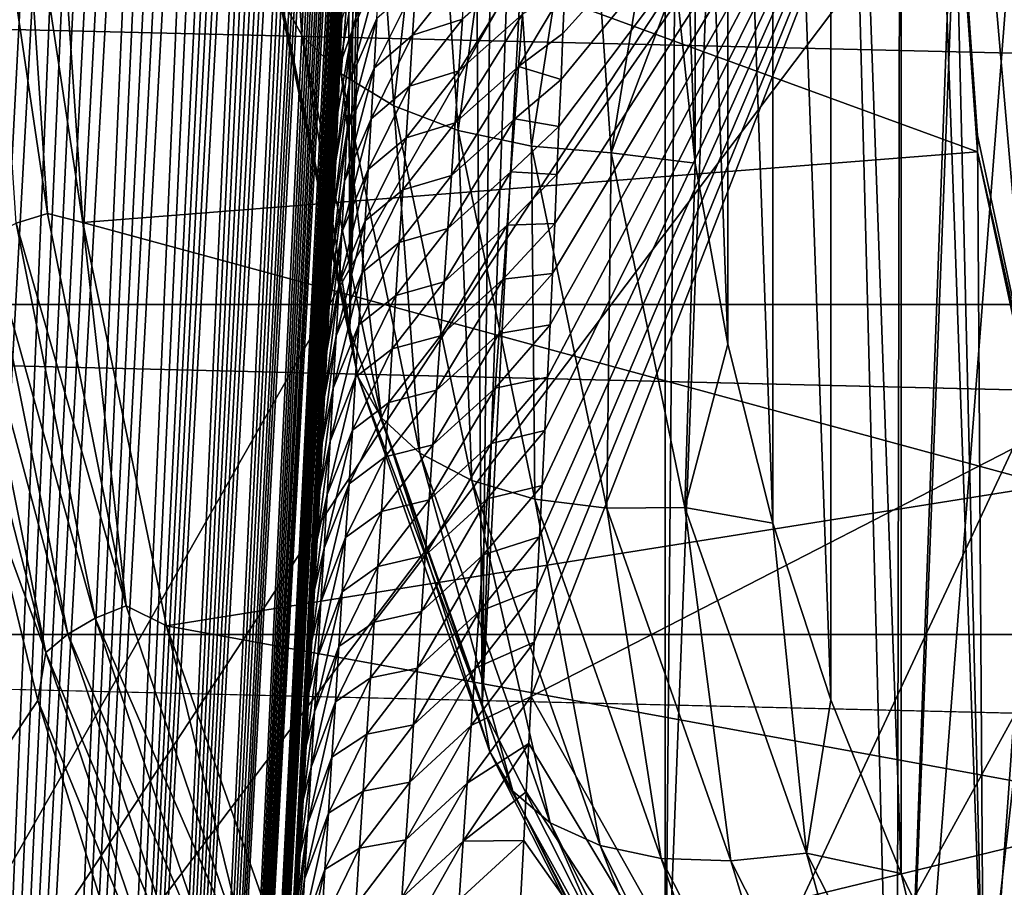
# Model space of a CAD drawing. Header units: metres. Extents: x -109 to 109, y -315 to 32.
# Tile 71 of 256: x -92.29 to -88.82, y -21.62 to -18.56. Entities that reach past the tile are written whole.
import ezdxf

# ---------------------------------------------------------------- set-up
doc = ezdxf.new("R2010")
doc.units = ezdxf.units.M
doc.layers.add('solid_K244242000C74_AAA', color=7, linetype='CONTINUOUS')

msp = doc.modelspace()

# ---------------------------------------------------------------- linework, layer by layer
at = {"layer": 'solid_K244242000C74_AAA'}
for points in [[(-91.123917, -19.654682, 22.250494), (-91.405685, -18.296244, 23.201683), (-91.168518, -4.27393, 0.636306)], [(-91.123917, -19.654682, 22.250494), (-91.168518, -4.27393, 0.636306), (-90.985733, -5.306848, 0.789926)], [(-91.123917, -19.654682, 22.250494), (-90.985733, -5.306848, 0.789926), (-90.858398, -5.915247, 0.881139)], [(-91.123917, -19.654682, 22.250494), (-90.858398, -5.915247, 0.881139), (-90.765503, -6.319207, 0.941583)], [(-90.658249, -20.978737, 21.323381), (-91.123917, -19.654682, 22.250494), (-90.765503, -6.319207, 0.941583)], [(-90.658249, -20.978737, 21.323381), (-90.765503, -6.319207, 0.941583), (-90.509773, -7.304878, 1.088105)], [(-90.658249, -20.978737, 21.323381), (-90.509773, -7.304878, 1.088105), (-90.22023, -8.262896, 1.230789)], [(-90.658249, -20.978737, 21.323381), (-90.22023, -8.262896, 1.230789), (-90.015274, -8.867943, 1.320608)], [(-90.014534, -22.251757, 20.432003), (-90.658249, -20.978737, 21.323381), (-90.015274, -8.867943, 1.320608)], [(-90.014534, -22.251757, 20.432003), (-90.015274, -8.867943, 1.320608), (-89.899704, -9.187857, 1.368157)], [(-90.014534, -22.251757, 20.432003), (-89.899704, -9.187857, 1.368157), (-89.550194, -10.079181, 1.501019)], [(-102.193695, -16.512268, -78.325066), (-100.507759, -18.879845, -78.325066), (-90.326736, -9.37479, -73.288864)], [(-100.507759, -18.879845, -78.325066), (-89.79892, -10.109604, -73.288864), (-90.326736, -9.37479, -73.288864)], [(-89.200867, -23.457733, 19.58757), (-90.014534, -22.251757, 20.432003), (-89.550194, -10.079181, 1.501019)], [(-89.200867, -23.457733, 19.58757), (-89.550194, -10.079181, 1.501019), (-89.174408, -10.933633, 1.628169)], [(-100.507759, -18.879845, -78.325066), (-89.232094, -10.814764, -73.288864), (-89.79892, -10.109604, -73.288864)], [(-100.507759, -18.879845, -78.325066), (-98.604401, -21.076445, -78.325066), (-89.232094, -10.814764, -73.288864)], [(-98.604401, -21.076445, -78.325066), (-88.627922, -11.488202, -73.288864), (-89.232094, -10.814764, -73.288864)], [(-89.200867, -23.457733, 19.58757), (-89.174408, -10.933633, 1.628169), (-88.774536, -11.750694, 1.750049)], [(-98.604401, -21.076445, -78.325066), (-87.988182, -12.127944, -73.288864), (-88.627922, -11.488202, -73.288864)], [(-89.200867, -23.457733, 19.58757), (-88.774536, -11.750694, 1.750049), (-88.748955, -11.800182, 1.757434)], [(-89.200867, -23.457733, 19.58757), (-88.748955, -11.800182, 1.757434), (-88.353203, -12.528461, 1.865899)], [(-98.604401, -21.076445, -78.325066), (-96.500862, -23.082167, -78.325066), (-87.988182, -12.127944, -73.288864)], [(-96.500862, -23.082167, -78.325066), (-87.314743, -12.732114, -73.288864), (-87.988182, -12.127944, -73.288864)], [(-88.22747, -24.581499, 18.800699), (-89.200867, -23.457733, 19.58757), (-88.353203, -12.528461, 1.865899)], [(-96.500862, -23.082167, -78.325066), (-94.216202, -24.878853, -78.325066), (-87.314743, -12.732114, -73.288864)], [(-94.216202, -24.878853, -78.325066), (-86.609581, -13.298938, -73.288864), (-87.314743, -12.732114, -73.288864)], [(-94.216202, -24.878853, -78.325066), (-85.874763, -13.826756, -73.288864), (-86.609581, -13.298938, -73.288864)], [(-94.216202, -24.878853, -78.325066), (-91.771088, -26.450235, -78.325066), (-85.874763, -13.826756, -73.288864)], [(-91.771088, -26.450235, -78.325066), (-85.11245, -14.314016, -73.288864), (-85.874763, -13.826756, -73.288864)], [(-92.734749, -31.987024, 68.056053), (-91.775185, -13.923113, 41.181446), (-91.827324, -13.924171, 40.906372)], [(-92.734749, -31.987024, 68.056053), (-91.724617, -13.929534, 41.470112), (-91.775185, -13.923113, 41.181446)], [(-92.734749, -31.987024, 68.056053), (-91.827324, -13.924171, 40.906372), (-91.880943, -13.932295, 40.644512)], [(-92.734749, -31.987024, 68.056053), (-92.481003, -31.324652, 68.355843), (-91.724617, -13.929534, 41.470112)], [(-92.734749, -31.987024, 68.056053), (-91.880943, -13.932295, 40.644512), (-91.935974, -13.947186, 40.395546)], [(-92.734749, -31.987024, 68.056053), (-91.935974, -13.947186, 40.395546), (-91.992386, -13.968916, 40.159569)], [(-92.481003, -31.324652, 68.355843), (-91.675644, -13.94329, 41.772221), (-91.724617, -13.929534, 41.470112)], [(-92.481003, -31.324652, 68.355843), (-91.628342, -13.96501, 42.088528), (-91.675644, -13.94329, 41.772221)], [(-93.016327, -32.620781, 67.739182), (-91.992386, -13.968916, 40.159569), (-92.049995, -13.996799, 39.936111)], [(-93.016327, -32.620781, 67.739182), (-92.734749, -31.987024, 68.056053), (-91.992386, -13.968916, 40.159569)], [(-92.481003, -31.324652, 68.355843), (-91.582748, -13.994642, 42.418934), (-91.628342, -13.96501, 42.088528)], [(-92.481003, -31.324652, 68.355843), (-91.53891, -14.032505, 42.763851), (-91.582748, -13.994642, 42.418934)], [(-93.016327, -32.620781, 67.739182), (-92.049995, -13.996799, 39.936111), (-92.108826, -14.031004, 39.725166)], [(-89.184319, -13.995253, 28.044432), (-89.431801, -14.606357, 27.616531), (-89.184326, -21.566479, 22.743002)], [(-89.184319, -13.995253, 28.044432), (-89.184326, -21.566479, 22.743002), (-88.893982, -22.164593, 22.324198)], [(-89, -17.78087, 25.393713), (-89.184319, -13.995253, 28.044432), (-88.893982, -22.164593, 22.324198)], [(-93.016327, -32.620781, 67.739182), (-92.108826, -14.031004, 39.725166), (-92.168648, -14.071029, 39.52668)], [(-92.481003, -31.324652, 68.355843), (-92.255585, -30.633236, 68.637871), (-91.53891, -14.032505, 42.763851)], [(-92.255585, -30.633236, 68.637871), (-91.496902, -14.079169, 43.123989), (-91.53891, -14.032505, 42.763851)], [(-93.016327, -32.620781, 67.739182), (-92.168648, -14.071029, 39.52668), (-92.229248, -14.116401, 39.340569)], [(-92.255585, -30.633236, 68.637871), (-91.456734, -14.134421, 43.499065), (-91.496902, -14.079169, 43.123989)], [(-93.016327, -32.620781, 67.739182), (-92.229248, -14.116401, 39.340569), (-92.290634, -14.167296, 39.166855)], [(-92.255585, -30.633236, 68.637871), (-91.431023, -14.176423, 43.757919), (-91.456734, -14.134421, 43.499065)], [(-92.255585, -30.633236, 68.637871), (-91.406189, -14.222763, 44.024078), (-91.431023, -14.176423, 43.757919)], [(-92.255585, -30.633236, 68.637871), (-91.382217, -14.273176, 44.297199), (-91.406189, -14.222763, 44.024078)], [(-92.255585, -30.633236, 68.637871), (-91.359131, -14.327918, 44.577595), (-91.382217, -14.273176, 44.297199)], [(-92.255585, -30.633236, 68.637871), (-92.059273, -29.912788, 68.90123), (-91.359131, -14.327918, 44.577595)], [(-92.059273, -29.912788, 68.90123), (-91.336975, -14.38732, 44.865688), (-91.359131, -14.327918, 44.577595)], [(-91.771088, -26.450235, -78.325066), (-84.324875, -14.759292, -73.288864), (-85.11245, -14.314016, -73.288864)], [(-92.059273, -29.912788, 68.90123), (-91.31575, -14.45146, 45.161579), (-91.336975, -14.38732, 44.865688)], [(-92.059273, -29.912788, 68.90123), (-91.295448, -14.520084, 45.464935), (-91.31575, -14.45146, 45.161579)], [(-92.059273, -29.912788, 68.90123), (-91.2761, -14.593557, 45.776207), (-91.295448, -14.520084, 45.464935)], [(-92.059273, -29.912788, 68.90123), (-91.257744, -14.672276, 46.095867), (-91.2761, -14.593557, 45.776207)], [(-89.431801, -14.606357, 27.616531), (-89.635445, -15.228396, 27.180975), (-89.431808, -20.955374, 23.1709)], [(-89.431801, -14.606357, 27.616531), (-89.431808, -20.955374, 23.1709), (-89.184326, -21.566479, 22.743002)], [(-92.059273, -29.912788, 68.90123), (-91.240379, -14.756166, 46.423832), (-91.257744, -14.672276, 46.095867)], [(-92.059273, -29.912788, 68.90123), (-91.224007, -14.845071, 46.759903), (-91.240379, -14.756166, 46.423832)], [(-91.771088, -26.450235, -78.325066), (-89.187675, -27.782076, -78.325066), (-84.324875, -14.759292, -73.288864)], [(-89.187675, -27.782076, -78.325066), (-83.514343, -15.161276, -73.288864), (-84.324875, -14.759292, -73.288864)], [(-92.059273, -29.912788, 68.90123), (-91.892899, -29.163418, 69.145096), (-91.224007, -14.845071, 46.759903)], [(-91.892899, -29.163418, 69.145096), (-91.208656, -14.939462, 47.104622), (-91.224007, -14.845071, 46.759903)], [(-91.892899, -29.163418, 69.145096), (-91.194374, -15.039802, 47.458508), (-91.208656, -14.939462, 47.104622)], [(-91.892899, -29.163418, 69.145096), (-91.181137, -15.145789, 47.821236), (-91.194374, -15.039802, 47.458508)], [(-94.699112, -18.893377, 33.097839), (-92.221962, -15.078937, 27.791189), (-92.398438, -15.805674, 27.282324)], [(-94.699112, -18.893377, 33.097839), (-94.283287, -17.489307, 34.080978), (-92.221962, -15.078937, 27.791189)], [(-91.892899, -29.163418, 69.145096), (-91.168953, -15.257475, 48.192837), (-91.181137, -15.145789, 47.821236)], [(-89.187675, -27.782076, -78.325066), (-82.683243, -15.518789, -73.288864), (-83.514343, -15.161276, -73.288864)], [(-89.635445, -15.228396, 27.180975), (-89.794479, -15.858656, 26.739662), (-89.635445, -20.333334, 23.606459)], [(-89.635445, -15.228396, 27.180975), (-89.635445, -20.333334, 23.606459), (-89.431808, -20.955374, 23.1709)], [(-91.892899, -29.163418, 69.145096), (-91.160538, -15.345319, 48.477726), (-91.168953, -15.257475, 48.192837)], [(-91.892899, -29.163418, 69.145096), (-91.152771, -15.436923, 48.7682), (-91.160538, -15.345319, 48.477726)], [(-91.892899, -29.163418, 69.145096), (-91.145638, -15.532283, 49.064262), (-91.152771, -15.436923, 48.7682)], [(-89.187675, -27.782076, -78.325066), (-86.489372, -28.862318, -78.325066), (-82.683243, -15.518789, -73.288864)], [(-91.892899, -29.163418, 69.145096), (-91.757271, -28.384418, 69.368095), (-91.145638, -15.532283, 49.064262)], [(-91.757271, -28.384418, 69.368095), (-91.139114, -15.631063, 49.365555), (-91.145638, -15.532283, 49.064262)], [(-91.757271, -28.384418, 69.368095), (-91.133224, -15.733521, 49.672329), (-91.139114, -15.631063, 49.365555)], [(-91.757271, -28.384418, 69.368095), (-91.127998, -15.83994, 49.984875), (-91.133224, -15.733521, 49.672329)], [(-91.757271, -28.384418, 69.368095), (-91.123444, -15.950604, 50.303474), (-91.127998, -15.83994, 49.984875)], [(-89.794479, -15.858656, 26.739662), (-89.908562, -16.496035, 26.293364), (-89.794479, -19.703075, 24.047771)], [(-89.794479, -15.858656, 26.739662), (-89.794479, -19.703075, 24.047771), (-89.635445, -20.333334, 23.606459)], [(-91.757271, -28.384418, 69.368095), (-91.119576, -16.065567, 50.628185), (-91.123444, -15.950604, 50.303474)], [(-91.757271, -28.384418, 69.368095), (-91.116341, -16.184387, 50.958572), (-91.119576, -16.065567, 50.628185)], [(-91.757271, -28.384418, 69.368095), (-91.113777, -16.307348, 51.294899), (-91.116341, -16.184387, 50.958572)], [(-91.757271, -28.384418, 69.368095), (-91.1119, -16.43479, 51.637482), (-91.113777, -16.307348, 51.294899)], [(-88.71682, -20.033556, 65.50248), (-87.539841, -16.380281, 59.621952), (-88.975906, -17.05945, 59.146393)], [(-91.757271, -28.384418, 69.368095), (-91.110741, -16.567055, 51.986637), (-91.1119, -16.43479, 51.637482)], [(-89.908562, -16.496035, 26.293364), (-89.977081, -17.137199, 25.844416), (-89.908562, -19.065697, 24.494068)], [(-89.908562, -16.496035, 26.293364), (-89.908562, -19.065697, 24.494068), (-89.794479, -19.703075, 24.047771)], [(-91.757271, -28.384418, 69.368095), (-91.653458, -27.576309, 69.569267), (-91.110741, -16.567055, 51.986637)], [(-91.653458, -27.576309, 69.569267), (-91.110298, -16.704269, 52.342491), (-91.110741, -16.567055, 51.986637)], [(-91.653458, -27.576309, 69.569267), (-91.110527, -16.845873, 52.704533), (-91.110298, -16.704269, 52.342491)], [(-91.653458, -27.576309, 69.569267), (-91.111435, -16.992165, 53.073009), (-91.110527, -16.845873, 52.704533)], [(-91.653458, -27.576309, 69.569267), (-91.113068, -17.143559, 53.448288), (-91.111435, -16.992165, 53.073009)], [(-90.485489, -20.943489, 64.835327), (-88.71682, -20.033556, 65.50248), (-88.975906, -17.05945, 59.146393)], [(-90.475624, -20.752598, 64.487274), (-90.485489, -20.943489, 64.835327), (-88.975906, -17.05945, 59.146393)], [(-90.465973, -20.565329, 64.142517), (-90.475624, -20.752598, 64.487274), (-88.975906, -17.05945, 59.146393)], [(-90.456482, -20.381489, 63.800873), (-90.465973, -20.565329, 64.142517), (-88.975906, -17.05945, 59.146393)], [(-90.447144, -20.200985, 63.462292), (-90.456482, -20.381489, 63.800873), (-88.975906, -17.05945, 59.146393)], [(-90.437363, -20.007801, 63.096012), (-90.447144, -20.200985, 63.462292), (-88.975906, -17.05945, 59.146393)], [(-90.428093, -19.819149, 62.734241), (-90.437363, -20.007801, 63.096012), (-88.975906, -17.05945, 59.146393)], [(-90.419281, -19.634838, 62.376808), (-90.428093, -19.819149, 62.734241), (-88.975906, -17.05945, 59.146393)], [(-90.410904, -19.454678, 62.023529), (-90.419281, -19.634838, 62.376808), (-88.975906, -17.05945, 59.146393)], [(-90.402908, -19.278482, 61.674229), (-90.410904, -19.454678, 62.023529), (-88.975906, -17.05945, 59.146393)], [(-90.395271, -19.106066, 61.328716), (-90.402908, -19.278482, 61.674229), (-88.975906, -17.05945, 59.146393)], [(-90.387939, -18.937248, 60.986813), (-90.395271, -19.106066, 61.328716), (-88.975906, -17.05945, 59.146393)], [(-90.380867, -18.771849, 60.648327), (-90.387939, -18.937248, 60.986813), (-88.975906, -17.05945, 59.146393)], [(-90.374077, -18.609846, 60.313293), (-90.380867, -18.771849, 60.648327), (-88.975906, -17.05945, 59.146393)], [(-90.367767, -18.451633, 59.982349), (-90.374077, -18.609846, 60.313293), (-88.975906, -17.05945, 59.146393)], [(-91.653458, -27.576309, 69.569267), (-91.114906, -17.268625, 53.753639), (-91.113068, -17.143559, 53.448288)], [(-89.977081, -17.137199, 25.844416), (-89.977089, -18.424532, 24.943016), (-89.908562, -19.065697, 24.494068)], [(-91.292107, -18.615164, 23.679459), (-91.385704, -17.249908, 24.635422), (-91.377045, -18.461449, 23.443247)], [(-91.24688, -17.398779, 24.848032), (-91.385704, -17.249908, 24.635422), (-91.292107, -18.615164, 23.679459)], [(-91.653458, -27.576309, 69.569267), (-91.117233, -17.397423, 54.063744), (-91.114906, -17.268625, 53.753639)], [(-91.653458, -27.576309, 69.569267), (-91.12001, -17.529573, 54.378288), (-91.117233, -17.397423, 54.063744)], [(-91.154152, -18.751303, 23.900984), (-91.24688, -17.398779, 24.848032), (-91.292107, -18.615164, 23.679459)], [(-91.060036, -17.529232, 25.034338), (-91.24688, -17.398779, 24.848032), (-91.154152, -18.751303, 23.900984)], [(-91.653458, -27.576309, 69.569267), (-91.123222, -17.664953, 54.697159), (-91.12001, -17.529573, 54.378288)], [(-90.968483, -18.86462, 24.099291), (-91.060036, -17.529232, 25.034338), (-91.154152, -18.751303, 23.900984)], [(-90.832375, -17.636248, 25.187172), (-91.060036, -17.529232, 25.034338), (-90.968483, -18.86462, 24.099291)], [(-91.653458, -27.576309, 69.569267), (-91.126892, -17.803816, 55.020565), (-91.123222, -17.664953, 54.697159)], [(-90.742256, -18.950754, 24.266743), (-90.832375, -17.636248, 25.187172), (-90.968483, -18.86462, 24.099291)], [(-90.572662, -17.7157, 25.300644), (-90.832375, -17.636248, 25.187172), (-90.742256, -18.950754, 24.266743)], [(-90.484177, -19.006388, 24.396894), (-90.572662, -17.7157, 25.300644), (-90.742256, -18.950754, 24.266743)], [(-90.290901, -17.764536, 25.370386), (-90.572662, -17.7157, 25.300644), (-90.484177, -19.006388, 24.396894)], [(-90.204185, -19.029381, 24.484732), (-90.290901, -17.764536, 25.370386), (-90.484177, -19.006388, 24.396894)], [(-90.204185, -19.029381, 24.484732), (-90, -17.780865, 25.393717), (-90.290901, -17.764536, 25.370386)], [(-91.653458, -27.576309, 69.569267), (-91.131035, -17.946421, 55.348701), (-91.126892, -17.803816, 55.020565)], [(-90.204185, -19.029381, 24.484732), (-89.977089, -18.424532, 24.943016), (-90, -17.780865, 25.393717)], [(-88.915497, -18.969364, 24.56152), (-89, -17.78087, 25.393713), (-88.893982, -22.164593, 22.324198)], [(-89, -17.838226, 25.475628), (-89, -17.78087, 25.393713), (-88.915497, -18.969364, 24.56152)], [(-92.279984, -17.84631, 25.487173), (-92.162109, -17.838226, 25.475628), (-92.063522, -19.275385, 24.46932)], [(-92.162109, -17.838226, 25.475628), (-89, -17.838226, 25.475628), (-88.915489, -19.026796, 24.643383)], [(-92.063522, -19.275385, 24.46932), (-92.162109, -17.838226, 25.475628), (-88.915489, -19.026796, 24.643383)], [(-88.915489, -19.026796, 24.643383), (-89, -17.838226, 25.475628), (-88.915497, -18.969364, 24.56152)], [(-92.187485, -19.243879, 24.508585), (-92.391319, -17.870134, 25.521198), (-92.279984, -17.84631, 25.487173)], [(-92.298164, -19.277565, 24.535706), (-92.391319, -17.870134, 25.521198), (-92.187485, -19.243879, 24.508585)], [(-92.187485, -19.243879, 24.508585), (-92.279984, -17.84631, 25.487173), (-92.063522, -19.275385, 24.46932)], [(-91.653458, -27.576309, 69.569267), (-91.582436, -26.737772, 69.746635), (-91.131035, -17.946421, 55.348701)], [(-91.582436, -26.737772, 69.746635), (-91.135658, -18.093023, 55.681778), (-91.131035, -17.946421, 55.348701)], [(-91.582436, -26.737772, 69.746635), (-91.140778, -18.243883, 56.019997), (-91.135658, -18.093023, 55.681778)], [(-91.115379, -18.60004, 57.547462), (-91.018661, -18.382315, 57.796143), (-91.009224, -18.209866, 57.426632)], [(-91.107048, -18.426859, 57.17577), (-91.115379, -18.60004, 57.547462), (-91.009224, -18.209866, 57.426632)], [(-91.582436, -26.737772, 69.746635), (-91.146378, -18.398901, 56.363289), (-91.140778, -18.243883, 56.019997)], [(-91.377045, -18.461449, 23.443247), (-91.405685, -18.296244, 23.201683), (-91.123917, -19.654682, 22.250494)], [(-102.28093, -18.358145, -83.82), (-50.71907, -18.358145, -83.82), (-51.622013, -19.564362, -83.82)], [(-102.28093, -18.358145, -83.82), (-51.622013, -19.564362, -83.82), (-101.377991, -19.564362, -83.82)], [(-91.124062, -18.77492, 57.918381), (-91.028404, -18.556431, 58.164871), (-91.018661, -18.382315, 57.796143)], [(-91.115379, -18.60004, 57.547462), (-91.124062, -18.77492, 57.918381), (-91.018661, -18.382315, 57.796143)], [(-90.90287, -18.615353, 58.945023), (-90.72789, -18.558828, 59.420261), (-90.715591, -18.378618, 59.047962)], [(-90.891632, -18.436943, 58.573715), (-90.90287, -18.615353, 58.945023), (-90.715591, -18.378618, 59.047962)], [(-90.740379, -18.740679, 59.791718), (-90.516495, -18.542168, 59.901169), (-90.503311, -18.360491, 59.528576)], [(-90.72789, -18.558828, 59.420261), (-90.740379, -18.740679, 59.791718), (-90.503311, -18.360491, 59.528576)], [(-91.582436, -26.737772, 69.746635), (-91.15242, -18.557556, 56.711258), (-91.146378, -18.398901, 56.363289)], [(-91.107048, -18.426859, 57.17577), (-91.15242, -18.557556, 56.711258), (-91.158913, -18.720135, 57.064106)], [(-91.107048, -18.426859, 57.17577), (-91.158913, -18.720135, 57.064106), (-91.115379, -18.60004, 57.547462)], [(-90.204185, -19.029381, 24.484732), (-89.908562, -19.065697, 24.494068), (-89.977089, -18.424532, 24.943016)], [(-91.095818, -19.817278, 22.493885), (-91.377045, -18.461449, 23.443247), (-91.123917, -19.654682, 22.250494)], [(-91.292107, -18.615164, 23.679459), (-91.377045, -18.461449, 23.443247), (-91.095818, -19.817278, 22.493885)], [(-90.891632, -18.436943, 58.573715), (-91.028404, -18.556431, 58.164871), (-91.038429, -18.732189, 58.532814)], [(-90.891632, -18.436943, 58.573715), (-91.038429, -18.732189, 58.532814), (-90.90287, -18.615353, 58.945023)], [(-90.529839, -18.725479, 60.2729), (-90.374077, -18.609846, 60.313293), (-90.367767, -18.451633, 59.982349)], [(-90.516495, -18.542168, 59.901169), (-90.529839, -18.725479, 60.2729), (-90.367767, -18.451633, 59.982349)], [(-91.582436, -26.737772, 69.746635), (-91.158913, -18.720135, 57.064106), (-91.15242, -18.557556, 56.711258)], [(-91.133057, -18.951471, 58.288536), (-91.038429, -18.732189, 58.532814), (-91.028404, -18.556431, 58.164871)], [(-91.124062, -18.77492, 57.918381), (-91.133057, -18.951471, 58.288536), (-91.028404, -18.556431, 58.164871)], [(-90.91433, -18.795404, 59.315514), (-90.740379, -18.740679, 59.791718), (-90.72789, -18.558828, 59.420261)], [(-90.90287, -18.615353, 58.945023), (-90.91433, -18.795404, 59.315514), (-90.72789, -18.558828, 59.420261)], [(-90.753036, -18.924147, 60.162338), (-90.529839, -18.725479, 60.2729), (-90.516495, -18.542168, 59.901169)], [(-90.740379, -18.740679, 59.791718), (-90.753036, -18.924147, 60.162338), (-90.516495, -18.542168, 59.901169)], [(-91.115379, -18.60004, 57.547462), (-91.165878, -18.886953, 57.422062), (-91.173325, -19.058327, 57.785355)], [(-91.115379, -18.60004, 57.547462), (-91.173325, -19.058327, 57.785355), (-91.124062, -18.77492, 57.918381)], [(-91.115379, -18.60004, 57.547462), (-91.158913, -18.720135, 57.064106), (-91.165878, -18.886953, 57.422062)], [(-91.012489, -19.963253, 22.735518), (-91.292107, -18.615164, 23.679459), (-91.095818, -19.817278, 22.493885)], [(-91.154152, -18.751303, 23.900984), (-91.292107, -18.615164, 23.679459), (-91.012489, -19.963253, 22.735518)], [(-90.90287, -18.615353, 58.945023), (-91.038429, -18.732189, 58.532814), (-91.048714, -18.909571, 58.899982)], [(-90.90287, -18.615353, 58.945023), (-91.048714, -18.909571, 58.899982), (-90.91433, -18.795404, 59.315514)], [(-90.529839, -18.725479, 60.2729), (-90.380867, -18.771849, 60.648327), (-90.374077, -18.609846, 60.313293)], [(-91.582436, -26.737772, 69.746635), (-91.165878, -18.886953, 57.422062), (-91.158913, -18.720135, 57.064106)], [(-91.142349, -19.129671, 58.657921), (-91.048714, -18.909571, 58.899982), (-91.038429, -18.732189, 58.532814)], [(-91.133057, -18.951471, 58.288536), (-91.142349, -19.129671, 58.657921), (-91.038429, -18.732189, 58.532814)], [(-90.765854, -19.109209, 60.532127), (-90.543312, -18.910402, 60.643776), (-90.529839, -18.725479, 60.2729)], [(-90.753036, -18.924147, 60.162338), (-90.765854, -19.109209, 60.532127), (-90.529839, -18.725479, 60.2729)], [(-90.529839, -18.725479, 60.2729), (-90.543312, -18.910402, 60.643776), (-90.380867, -18.771849, 60.648327)], [(-91.124062, -18.77492, 57.918381), (-91.173325, -19.058327, 57.785355), (-91.181259, -19.234573, 58.154213)], [(-91.124062, -18.77492, 57.918381), (-91.181259, -19.234573, 58.154213), (-91.133057, -18.951471, 58.288536)], [(-90.877144, -20.086817, 22.965847), (-91.154152, -18.751303, 23.900984), (-91.012489, -19.963253, 22.735518)], [(-90.968483, -18.86462, 24.099291), (-91.154152, -18.751303, 23.900984), (-90.877144, -20.086817, 22.965847)], [(-90.92601, -18.977074, 59.685196), (-90.753036, -18.924147, 60.162338), (-90.740379, -18.740679, 59.791718)], [(-90.91433, -18.795404, 59.315514), (-90.92601, -18.977074, 59.685196), (-90.740379, -18.740679, 59.791718)], [(-90.543312, -18.910402, 60.643776), (-90.387939, -18.937248, 60.986813), (-90.380867, -18.771849, 60.648327)], [(-90.91433, -18.795404, 59.315514), (-91.048714, -18.909571, 58.899982), (-91.059242, -19.088552, 59.266373)], [(-90.91433, -18.795404, 59.315514), (-91.059242, -19.088552, 59.266373), (-90.92601, -18.977074, 59.685196)], [(-90.694984, -20.183214, 23.176001), (-90.968483, -18.86462, 24.099291), (-90.877144, -20.086817, 22.965847)], [(-90.742256, -18.950754, 24.266743), (-90.968483, -18.86462, 24.099291), (-90.694984, -20.183214, 23.176001)], [(-91.582436, -26.737772, 69.746635), (-91.173325, -19.058327, 57.785355), (-91.165878, -18.886953, 57.422062)], [(-91.151932, -19.3095, 59.026539), (-91.059242, -19.088552, 59.266373), (-91.048714, -18.909571, 58.899982)], [(-91.142349, -19.129671, 58.657921), (-91.151932, -19.3095, 59.026539), (-91.048714, -18.909571, 58.899982)], [(-90.778809, -19.295847, 60.901093), (-90.556908, -19.096914, 61.013802), (-90.543312, -18.910402, 60.643776)], [(-90.765854, -19.109209, 60.532127), (-90.778809, -19.295847, 60.901093), (-90.543312, -18.910402, 60.643776)], [(-90.543312, -18.910402, 60.643776), (-90.556908, -19.096914, 61.013802), (-90.387939, -18.937248, 60.986813)], [(-90.937874, -19.160343, 60.05407), (-90.765854, -19.109209, 60.532127), (-90.753036, -18.924147, 60.162338)], [(-90.92601, -18.977074, 59.685196), (-90.937874, -19.160343, 60.05407), (-90.753036, -18.924147, 60.162338)], [(-90.556908, -19.096914, 61.013802), (-90.395271, -19.106066, 61.328716), (-90.387939, -18.937248, 60.986813)], [(-91.133057, -18.951471, 58.288536), (-91.181259, -19.234573, 58.154213), (-91.189705, -19.415878, 58.528782)], [(-91.133057, -18.951471, 58.288536), (-91.189705, -19.415878, 58.528782), (-91.142349, -19.129671, 58.657921)], [(-90.92601, -18.977074, 59.685196), (-91.059242, -19.088552, 59.266373), (-91.070007, -19.269115, 59.631985)], [(-90.92601, -18.977074, 59.685196), (-91.070007, -19.269115, 59.631985), (-90.937874, -19.160343, 60.05407)], [(-90.47303, -20.248732, 23.357891), (-90.742256, -18.950754, 24.266743), (-90.694984, -20.183214, 23.176001)], [(-90.484177, -19.006388, 24.396894), (-90.742256, -18.950754, 24.266743), (-90.47303, -20.248732, 23.357891)], [(-88.663055, -20.142267, 23.740244), (-88.915497, -18.969364, 24.56152), (-88.893982, -22.164593, 22.324198)], [(-88.915489, -19.026796, 24.643383), (-88.915497, -18.969364, 24.56152), (-88.663055, -20.142267, 23.740244)], [(-90.219833, -20.280846, 23.504511), (-90.484177, -19.006388, 24.396894), (-90.47303, -20.248732, 23.357891)], [(-90.204185, -19.029381, 24.484732), (-90.484177, -19.006388, 24.396894), (-90.219833, -20.280846, 23.504511)], [(-92.063522, -19.275385, 24.46932), (-88.915489, -19.026796, 24.643383), (-88.663063, -20.199495, 23.82225)], [(-89.945137, -20.27832, 23.610214), (-90.204185, -19.029381, 24.484732), (-90.219833, -20.280846, 23.504511)], [(-89.945137, -20.27832, 23.610214), (-89.908562, -19.065697, 24.494068), (-90.204185, -19.029381, 24.484732)], [(-88.663063, -20.199495, 23.82225), (-88.915489, -19.026796, 24.643383), (-88.663055, -20.142267, 23.740244)], [(-91.582436, -26.737772, 69.746635), (-91.181259, -19.234573, 58.154213), (-91.173325, -19.058327, 57.785355)], [(-89.945137, -20.27832, 23.610214), (-89.794479, -19.703075, 24.047771), (-89.908562, -19.065697, 24.494068)], [(-91.161774, -19.490938, 59.39439), (-91.070007, -19.269115, 59.631985), (-91.059242, -19.088552, 59.266373)], [(-91.151932, -19.3095, 59.026539), (-91.161774, -19.490938, 59.39439), (-91.059242, -19.088552, 59.266373)], [(-90.949921, -19.345186, 60.422134), (-90.778809, -19.295847, 60.901093), (-90.765854, -19.109209, 60.532127)], [(-90.937874, -19.160343, 60.05407), (-90.949921, -19.345186, 60.422134), (-90.765854, -19.109209, 60.532127)], [(-90.791885, -19.484039, 61.26923), (-90.57061, -19.285002, 61.38298), (-90.556908, -19.096914, 61.013802)], [(-90.778809, -19.295847, 60.901093), (-90.791885, -19.484039, 61.26923), (-90.556908, -19.096914, 61.013802)], [(-90.556908, -19.096914, 61.013802), (-90.57061, -19.285002, 61.38298), (-90.395271, -19.106066, 61.328716)], [(-90.57061, -19.285002, 61.38298), (-90.402908, -19.278482, 61.674229), (-90.395271, -19.106066, 61.328716)], [(-91.142349, -19.129671, 58.657921), (-91.189705, -19.415878, 58.528782), (-91.197067, -19.570248, 58.844875)], [(-91.142349, -19.129671, 58.657921), (-91.197067, -19.570248, 58.844875), (-91.151932, -19.3095, 59.026539)], [(-90.937874, -19.160343, 60.05407), (-91.070007, -19.269115, 59.631985), (-91.080978, -19.451237, 59.996826)], [(-90.937874, -19.160343, 60.05407), (-91.080978, -19.451237, 59.996826), (-90.949921, -19.345186, 60.422134)], [(-92.298164, -19.277565, 24.535706), (-92.187485, -19.243879, 24.508585), (-91.911057, -20.625063, 23.54147)], [(-91.911057, -20.625063, 23.54147), (-92.187485, -19.243879, 24.508585), (-92.063522, -19.275385, 24.46932)], [(-91.582436, -26.737772, 69.746635), (-91.189705, -19.415878, 58.528782), (-91.181259, -19.234573, 58.154213)], [(-92.395973, -19.324499, 24.584188), (-92.298164, -19.277565, 24.535706), (-92.019791, -20.668493, 23.561768)], [(-92.019791, -20.668493, 23.561768), (-92.298164, -19.277565, 24.535706), (-91.911057, -20.625063, 23.54147)], [(-91.76889, -20.694929, 23.475344), (-92.063522, -19.275385, 24.46932), (-88.663063, -20.199495, 23.82225)], [(-91.911057, -20.625063, 23.54147), (-92.063522, -19.275385, 24.46932), (-91.76889, -20.694929, 23.475344)], [(-91.171867, -19.67396, 59.761475), (-91.080978, -19.451237, 59.996826), (-91.070007, -19.269115, 59.631985)], [(-91.161774, -19.490938, 59.39439), (-91.171867, -19.67396, 59.761475), (-91.070007, -19.269115, 59.631985)], [(-90.805069, -19.673777, 61.636547), (-90.584396, -19.474648, 61.751316), (-90.57061, -19.285002, 61.38298)], [(-90.791885, -19.484039, 61.26923), (-90.805069, -19.673777, 61.636547), (-90.57061, -19.285002, 61.38298)], [(-90.584396, -19.474648, 61.751316), (-90.410904, -19.454678, 62.023529), (-90.402908, -19.278482, 61.674229)], [(-90.57061, -19.285002, 61.38298), (-90.584396, -19.474648, 61.751316), (-90.402908, -19.278482, 61.674229)], [(-92.475388, -19.382032, 24.651297), (-92.395973, -19.324499, 24.584188), (-92.115875, -20.724039, 23.604221)], [(-92.115875, -20.724039, 23.604221), (-92.395973, -19.324499, 24.584188), (-92.019791, -20.668493, 23.561768)], [(-91.151932, -19.3095, 59.026539), (-91.197067, -19.570248, 58.844875), (-91.204742, -19.72765, 59.164597)], [(-91.151932, -19.3095, 59.026539), (-91.204742, -19.72765, 59.164597), (-91.161774, -19.490938, 59.39439)], [(-90.962128, -19.531586, 60.789398), (-90.791885, -19.484039, 61.26923), (-90.778809, -19.295847, 60.901093)], [(-90.949921, -19.345186, 60.422134), (-90.962128, -19.531586, 60.789398), (-90.778809, -19.295847, 60.901093)], [(-90.949921, -19.345186, 60.422134), (-91.080978, -19.451237, 59.996826), (-91.092148, -19.634899, 60.360897)], [(-90.949921, -19.345186, 60.422134), (-91.092148, -19.634899, 60.360897), (-90.962128, -19.531586, 60.789398)], [(-92.193893, -20.788565, 23.666433), (-92.524887, -19.49744, 24.697319), (-92.475388, -19.382032, 24.651297)], [(-92.193893, -20.788565, 23.666433), (-92.475388, -19.382032, 24.651297), (-92.115875, -20.724039, 23.604221)], [(-91.582436, -26.737772, 69.746635), (-91.197067, -19.570248, 58.844875), (-91.189705, -19.415878, 58.528782)], [(-91.18219, -19.858549, 60.1278), (-91.092148, -19.634899, 60.360897), (-91.080978, -19.451237, 59.996826)], [(-91.171867, -19.67396, 59.761475), (-91.18219, -19.858549, 60.1278), (-91.080978, -19.451237, 59.996826)], [(-90.598267, -19.665834, 62.118809), (-90.419281, -19.634838, 62.376808), (-90.410904, -19.454678, 62.023529)], [(-90.584396, -19.474648, 61.751316), (-90.598267, -19.665834, 62.118809), (-90.410904, -19.454678, 62.023529)], [(-92.193893, -20.788565, 23.666433), (-92.398438, -20.231138, 24.183578), (-92.524887, -19.49744, 24.697319)], [(-91.161774, -19.490938, 59.39439), (-91.204742, -19.72765, 59.164597), (-91.21273, -19.888309, 59.488091)], [(-91.161774, -19.490938, 59.39439), (-91.21273, -19.888309, 59.488091), (-91.171867, -19.67396, 59.761475)], [(-90.974472, -19.719524, 61.155865), (-90.805069, -19.673777, 61.636547), (-90.791885, -19.484039, 61.26923)], [(-90.962128, -19.531586, 60.789398), (-90.974472, -19.719524, 61.155865), (-90.791885, -19.484039, 61.26923)], [(-90.818352, -19.865038, 62.003044), (-90.598267, -19.665834, 62.118809), (-90.584396, -19.474648, 61.751316)], [(-90.805069, -19.673777, 61.636547), (-90.818352, -19.865038, 62.003044), (-90.584396, -19.474648, 61.751316)], [(-90.962128, -19.531586, 60.789398), (-91.092148, -19.634899, 60.360897), (-91.103493, -19.820078, 60.724197)], [(-90.962128, -19.531586, 60.789398), (-91.103493, -19.820078, 60.724197), (-90.974472, -19.719524, 61.155865)], [(-101.377991, -19.564362, -83.82), (-51.622013, -19.564362, -83.82), (-52.58112, -20.725933, -83.82)], [(-101.377991, -19.564362, -83.82), (-52.58112, -20.725933, -83.82), (-100.418877, -20.725933, -83.82)], [(-91.582436, -26.737772, 69.746635), (-91.204742, -19.72765, 59.164597), (-91.197067, -19.570248, 58.844875)], [(-91.192726, -20.04468, 60.493359), (-91.103493, -19.820078, 60.724197), (-91.092148, -19.634899, 60.360897)], [(-91.18219, -19.858549, 60.1278), (-91.192726, -20.04468, 60.493359), (-91.092148, -19.634899, 60.360897)], [(-90.612206, -19.858551, 62.485462), (-90.428093, -19.819149, 62.734241), (-90.419281, -19.634838, 62.376808)], [(-90.598267, -19.665834, 62.118809), (-90.612206, -19.858551, 62.485462), (-90.419281, -19.634838, 62.376808)], [(-91.171867, -19.67396, 59.761475), (-91.21273, -19.888309, 59.488091), (-91.221046, -20.05246, 59.815506)], [(-91.171867, -19.67396, 59.761475), (-91.221046, -20.05246, 59.815506), (-91.18219, -19.858549, 60.1278)], [(-91.095818, -19.817278, 22.493885), (-91.123917, -19.654682, 22.250494), (-90.658249, -20.978737, 21.323381)], [(-90.986954, -19.908985, 61.52153), (-90.818352, -19.865038, 62.003044), (-90.805069, -19.673777, 61.636547)], [(-90.974472, -19.719524, 61.155865), (-90.986954, -19.908985, 61.52153), (-90.805069, -19.673777, 61.636547)], [(-90.831726, -20.057814, 62.368721), (-90.612206, -19.858551, 62.485462), (-90.598267, -19.665834, 62.118809)], [(-90.818352, -19.865038, 62.003044), (-90.831726, -20.057814, 62.368721), (-90.598267, -19.665834, 62.118809)], [(-89.945137, -20.27832, 23.610214), (-89.635445, -20.333334, 23.606459), (-89.794479, -19.703075, 24.047771)], [(-91.582436, -26.737772, 69.746635), (-91.21273, -19.888309, 59.488091), (-91.204742, -19.72765, 59.164597)], [(-90.974472, -19.719524, 61.155865), (-91.103493, -19.820078, 60.724197), (-91.115005, -20.006762, 61.086731)], [(-90.974472, -19.719524, 61.155865), (-91.115005, -20.006762, 61.086731), (-90.986954, -19.908985, 61.52153)], [(-91.203461, -20.232338, 60.858158), (-91.115005, -20.006762, 61.086731), (-91.103493, -19.820078, 60.724197)], [(-91.192726, -20.04468, 60.493359), (-91.203461, -20.232338, 60.858158), (-91.103493, -19.820078, 60.724197)], [(-90.631042, -21.138788, 21.568554), (-91.095818, -19.817278, 22.493885), (-90.658249, -20.978737, 21.323381)], [(-91.012489, -19.963253, 22.735518), (-91.095818, -19.817278, 22.493885), (-90.631042, -21.138788, 21.568554)], [(-90.626198, -20.05278, 62.851284), (-90.437363, -20.007801, 63.096012), (-90.428093, -19.819149, 62.734241)], [(-90.612206, -19.858551, 62.485462), (-90.626198, -20.05278, 62.851284), (-90.428093, -19.819149, 62.734241)], [(-91.18219, -19.858549, 60.1278), (-91.221046, -20.05246, 59.815506), (-91.229683, -20.220325, 60.146992)], [(-91.18219, -19.858549, 60.1278), (-91.229683, -20.220325, 60.146992), (-91.192726, -20.04468, 60.493359)], [(-90.999557, -20.099955, 61.886398), (-90.831726, -20.057814, 62.368721), (-90.818352, -19.865038, 62.003044)], [(-90.986954, -19.908985, 61.52153), (-90.999557, -20.099955, 61.886398), (-90.818352, -19.865038, 62.003044)], [(-90.845169, -20.252085, 62.733585), (-90.626198, -20.05278, 62.851284), (-90.612206, -19.858551, 62.485462)], [(-90.831726, -20.057814, 62.368721), (-90.845169, -20.252085, 62.733585), (-90.612206, -19.858551, 62.485462)], [(-91.582436, -26.737772, 69.746635), (-91.221046, -20.05246, 59.815506), (-91.21273, -19.888309, 59.488091)], [(-90.986954, -19.908985, 61.52153), (-91.115005, -20.006762, 61.086731), (-91.126663, -20.194931, 61.448498)], [(-90.986954, -19.908985, 61.52153), (-91.126663, -20.194931, 61.448498), (-90.999557, -20.099955, 61.886398)], [(-90.550369, -21.277218, 21.81547), (-91.012489, -19.963253, 22.735518), (-90.631042, -21.138788, 21.568554)], [(-90.877144, -20.086817, 22.965847), (-91.012489, -19.963253, 22.735518), (-90.550369, -21.277218, 21.81547)], [(-91.214378, -20.421507, 61.222195), (-91.126663, -20.194931, 61.448498), (-91.115005, -20.006762, 61.086731)], [(-91.203461, -20.232338, 60.858158), (-91.214378, -20.421507, 61.222195), (-91.115005, -20.006762, 61.086731)], [(-90.640228, -20.248508, 63.21627), (-90.447144, -20.200985, 63.462292), (-90.437363, -20.007801, 63.096012)], [(-90.626198, -20.05278, 62.851284), (-90.640228, -20.248508, 63.21627), (-90.437363, -20.007801, 63.096012)], [(-91.582436, -26.737772, 69.746635), (-91.229683, -20.220325, 60.146992), (-91.221046, -20.05246, 59.815506)], [(-91.192726, -20.04468, 60.493359), (-91.229683, -20.220325, 60.146992), (-91.238663, -20.392138, 60.4827)], [(-91.192726, -20.04468, 60.493359), (-91.238663, -20.392138, 60.4827), (-91.203461, -20.232338, 60.858158)], [(-90.858673, -20.44784, 63.09763), (-90.640228, -20.248508, 63.21627), (-90.626198, -20.05278, 62.851284)], [(-90.845169, -20.252085, 62.733585), (-90.858673, -20.44784, 63.09763), (-90.626198, -20.05278, 62.851284)], [(-88.974266, -23.635891, 71.424561), (-88.71682, -20.033556, 65.50248), (-90.485489, -20.943489, 64.835327)], [(-88.974266, -23.635891, 71.424561), (-87.183487, -22.86648, 71.963303), (-88.71682, -20.033556, 65.50248)], [(-91.01226, -20.292418, 62.250469), (-90.845169, -20.252085, 62.733585), (-90.831726, -20.057814, 62.368721)], [(-90.999557, -20.099955, 61.886398), (-91.01226, -20.292418, 62.250469), (-90.831726, -20.057814, 62.368721)], [(-90.419334, -21.388529, 22.054379), (-90.877144, -20.086817, 22.965847), (-90.550369, -21.277218, 21.81547)], [(-90.694984, -20.183214, 23.176001), (-90.877144, -20.086817, 22.965847), (-90.419334, -21.388529, 22.054379)], [(-90.999557, -20.099955, 61.886398), (-91.126663, -20.194931, 61.448498), (-91.138474, -20.384577, 61.809498)], [(-90.999557, -20.099955, 61.886398), (-91.138474, -20.384577, 61.809498), (-91.01226, -20.292418, 62.250469)], [(-88.663055, -20.142267, 23.740244), (-88.893982, -22.164593, 22.324198), (-88.561333, -22.748322, 21.915466)], [(-91.225471, -20.612173, 61.585468), (-91.138474, -20.384577, 61.809498), (-91.126663, -20.194931, 61.448498)], [(-91.214378, -20.421507, 61.222195), (-91.225471, -20.612173, 61.585468), (-91.126663, -20.194931, 61.448498)], [(-90.242973, -21.468431, 22.276081), (-90.694984, -20.183214, 23.176001), (-90.419334, -21.388529, 22.054379)], [(-90.47303, -20.248732, 23.357891), (-90.694984, -20.183214, 23.176001), (-90.242973, -21.468431, 22.276081)], [(-91.76889, -20.694929, 23.475344), (-88.663063, -20.199495, 23.82225), (-88.246117, -21.340343, 23.02342)], [(-91.582436, -26.737772, 69.746635), (-91.545441, -25.870241, 69.89946), (-91.229683, -20.220325, 60.146992)], [(-91.545441, -25.870241, 69.89946), (-91.238663, -20.392138, 60.4827), (-91.229683, -20.220325, 60.146992)], [(-90.654282, -20.445719, 63.580421), (-90.456482, -20.381489, 63.800873), (-90.447144, -20.200985, 63.462292)], [(-90.640228, -20.248508, 63.21627), (-90.654282, -20.445719, 63.580421), (-90.447144, -20.200985, 63.462292)], [(-94.699112, -24.639879, 29.074095), (-92.398438, -20.231138, 24.183578), (-92.221962, -20.957876, 23.674713)], [(-92.193893, -20.788565, 23.666433), (-92.221962, -20.957876, 23.674713), (-92.398438, -20.231138, 24.183578)], [(-91.203461, -20.232338, 60.858158), (-91.238663, -20.392138, 60.4827), (-91.247986, -20.568121, 60.822777)], [(-91.203461, -20.232338, 60.858158), (-91.247986, -20.568121, 60.822777), (-91.214378, -20.421507, 61.222195)], [(-91.025063, -20.486361, 62.613747), (-90.858673, -20.44784, 63.09763), (-90.845169, -20.252085, 62.733585)], [(-91.01226, -20.292418, 62.250469), (-91.025063, -20.486361, 62.613747), (-90.845169, -20.252085, 62.733585)], [(-90.872223, -20.645061, 63.460865), (-90.654282, -20.445719, 63.580421), (-90.640228, -20.248508, 63.21627)], [(-90.858673, -20.44784, 63.09763), (-90.872223, -20.645061, 63.460865), (-90.640228, -20.248508, 63.21627)], [(-90.028091, -21.513853, 22.472042), (-90.47303, -20.248732, 23.357891), (-90.242973, -21.468431, 22.276081)], [(-90.219833, -20.280846, 23.504511), (-90.47303, -20.248732, 23.357891), (-90.028091, -21.513853, 22.472042)], [(-91.01226, -20.292418, 62.250469), (-91.138474, -20.384577, 61.809498), (-91.150398, -20.575682, 62.169731)], [(-91.01226, -20.292418, 62.250469), (-91.150398, -20.575682, 62.169731), (-91.025063, -20.486361, 62.613747)], [(-89.945137, -20.27832, 23.610214), (-90.219833, -20.280846, 23.504511), (-89.782951, -21.523043, 22.634714)], [(-89.782951, -21.523043, 22.634714), (-90.219833, -20.280846, 23.504511), (-90.028091, -21.513853, 22.472042)], [(-89.517006, -21.495647, 22.757833), (-89.635445, -20.333334, 23.606459), (-89.945137, -20.27832, 23.610214)], [(-89.517006, -21.495647, 22.757833), (-89.945137, -20.27832, 23.610214), (-89.782951, -21.523043, 22.634714)], [(-89.517006, -21.495647, 22.757833), (-89.431808, -20.955374, 23.1709), (-89.635445, -20.333334, 23.606459)], [(-91.545441, -25.870241, 69.89946), (-91.247986, -20.568121, 60.822777), (-91.238663, -20.392138, 60.4827)], [(-91.236717, -20.804321, 61.947975), (-91.150398, -20.575682, 62.169731), (-91.138474, -20.384577, 61.809498)], [(-91.225471, -20.612173, 61.585468), (-91.236717, -20.804321, 61.947975), (-91.138474, -20.384577, 61.809498)], [(-90.668365, -20.644398, 63.943748), (-90.465973, -20.565329, 64.142517), (-90.456482, -20.381489, 63.800873)], [(-90.654282, -20.445719, 63.580421), (-90.668365, -20.644398, 63.943748), (-90.456482, -20.381489, 63.800873)], [(-91.214378, -20.421507, 61.222195), (-91.247986, -20.568121, 60.822777), (-91.257629, -20.748011, 61.167065)], [(-91.214378, -20.421507, 61.222195), (-91.257629, -20.748011, 61.167065), (-91.225471, -20.612173, 61.585468)], [(-91.037949, -20.681767, 62.976231), (-90.872223, -20.645061, 63.460865), (-90.858673, -20.44784, 63.09763)], [(-91.025063, -20.486361, 62.613747), (-91.037949, -20.681767, 62.976231), (-90.858673, -20.44784, 63.09763)], [(-90.885811, -20.843735, 63.823288), (-90.668365, -20.644398, 63.943748), (-90.654282, -20.445719, 63.580421)], [(-90.872223, -20.645061, 63.460865), (-90.885811, -20.843735, 63.823288), (-90.654282, -20.445719, 63.580421)], [(-91.025063, -20.486361, 62.613747), (-91.150398, -20.575682, 62.169731), (-91.162445, -20.76823, 62.529198)], [(-91.025063, -20.486361, 62.613747), (-91.162445, -20.76823, 62.529198), (-91.037949, -20.681767, 62.976231)], [(-91.545441, -25.870241, 69.89946), (-91.257629, -20.748011, 61.167065), (-91.247986, -20.568121, 60.822777)], [(-91.248116, -20.997936, 62.309719), (-91.162445, -20.76823, 62.529198), (-91.150398, -20.575682, 62.169731)], [(-91.236717, -20.804321, 61.947975), (-91.248116, -20.997936, 62.309719), (-91.150398, -20.575682, 62.169731)], [(-90.682449, -20.844534, 64.306244), (-90.475624, -20.752598, 64.487274), (-90.465973, -20.565329, 64.142517)], [(-90.668365, -20.644398, 63.943748), (-90.682449, -20.844534, 64.306244), (-90.465973, -20.565329, 64.142517)], [(-92.019791, -20.668493, 23.561768), (-91.911057, -20.625063, 23.54147), (-91.453949, -21.973667, 22.597166)], [(-91.453949, -21.973667, 22.597166), (-91.911057, -20.625063, 23.54147), (-91.76889, -20.694929, 23.475344)], [(-91.225471, -20.612173, 61.585468), (-91.257629, -20.748011, 61.167065), (-91.267563, -20.931282, 61.515236)], [(-91.225471, -20.612173, 61.585468), (-91.267563, -20.931282, 61.515236), (-91.236717, -20.804321, 61.947975)], [(-91.050903, -20.878622, 63.337921), (-90.885811, -20.843735, 63.823288), (-90.872223, -20.645061, 63.460865)], [(-91.037949, -20.681767, 62.976231), (-91.050903, -20.878622, 63.337921), (-90.872223, -20.645061, 63.460865)], [(-90.899422, -21.043852, 64.184898), (-90.682449, -20.844534, 64.306244), (-90.668365, -20.644398, 63.943748)], [(-90.885811, -20.843735, 63.823288), (-90.899422, -21.043852, 64.184898), (-90.668365, -20.644398, 63.943748)], [(-92.115875, -20.724039, 23.604221), (-92.019791, -20.668493, 23.561768), (-91.559456, -22.026613, 22.610802)], [(-91.559456, -22.026613, 22.610802), (-92.019791, -20.668493, 23.561768), (-91.453949, -21.973667, 22.597166)], [(-91.281967, -22.078428, 22.506607), (-91.76889, -20.694929, 23.475344), (-88.246117, -21.340343, 23.02342)], [(-91.453949, -21.973667, 22.597166), (-91.76889, -20.694929, 23.475344), (-91.281967, -22.078428, 22.506607)], [(-91.037949, -20.681767, 62.976231), (-91.162445, -20.76823, 62.529198), (-91.174599, -20.962212, 62.887897)], [(-91.037949, -20.681767, 62.976231), (-91.174599, -20.962212, 62.887897), (-91.050903, -20.878622, 63.337921)], [(-100.418877, -20.725933, -83.82), (-52.58112, -20.725933, -83.82), (-53.594254, -21.840445, -83.82)], [(-100.418877, -20.725933, -83.82), (-53.594254, -21.840445, -83.82), (-99.405746, -21.840445, -83.82)], [(-92.193893, -20.788565, 23.666433), (-92.115875, -20.724039, 23.604221), (-91.652695, -22.090567, 22.647367)], [(-91.652695, -22.090567, 22.647367), (-92.115875, -20.724039, 23.604221), (-91.559456, -22.026613, 22.610802)], [(-91.545441, -25.870241, 69.89946), (-91.267563, -20.931282, 61.515236), (-91.257629, -20.748011, 61.167065)], [(-91.259644, -21.193003, 62.6707), (-91.174599, -20.962212, 62.887897), (-91.162445, -20.76823, 62.529198)], [(-91.248116, -20.997936, 62.309719), (-91.259644, -21.193003, 62.6707), (-91.162445, -20.76823, 62.529198)], [(-90.696526, -21.046118, 64.667915), (-90.485489, -20.943489, 64.835327), (-90.475624, -20.752598, 64.487274)], [(-90.682449, -20.844534, 64.306244), (-90.696526, -21.046118, 64.667915), (-90.475624, -20.752598, 64.487274)], [(-91.728401, -22.161921, 22.704798), (-92.221962, -20.957876, 23.674713), (-92.193893, -20.788565, 23.666433)], [(-91.728401, -22.161921, 22.704798), (-92.193893, -20.788565, 23.666433), (-91.652695, -22.090567, 22.647367)], [(-91.236717, -20.804321, 61.947975), (-91.267563, -20.931282, 61.515236), (-91.277794, -21.118212, 61.867451)], [(-91.236717, -20.804321, 61.947975), (-91.277794, -21.118212, 61.867451), (-91.248116, -20.997936, 62.309719)], [(-91.063911, -21.076914, 63.698818), (-90.899422, -21.043852, 64.184898), (-90.885811, -20.843735, 63.823288)], [(-91.050903, -20.878622, 63.337921), (-91.063911, -21.076914, 63.698818), (-90.885811, -20.843735, 63.823288)], [(-90.913055, -21.245399, 64.5457), (-90.696526, -21.046118, 64.667915), (-90.682449, -20.844534, 64.306244)], [(-90.899422, -21.043852, 64.184898), (-90.913055, -21.245399, 64.5457), (-90.682449, -20.844534, 64.306244)], [(-91.050903, -20.878622, 63.337921), (-91.174599, -20.962212, 62.887897), (-91.186836, -21.157608, 63.245834)], [(-91.050903, -20.878622, 63.337921), (-91.186836, -21.157608, 63.245834), (-91.063911, -21.076914, 63.698818)], [(-91.545441, -25.870241, 69.89946), (-91.277794, -21.118212, 61.867451), (-91.267563, -20.931282, 61.515236)], [(-90.710602, -21.24914, 65.028755), (-90.494141, -21.109854, 65.13591), (-90.485489, -20.943489, 64.835327)], [(-90.696526, -21.046118, 64.667915), (-90.710602, -21.24914, 65.028755), (-90.485489, -20.943489, 64.835327)], [(-90.494141, -21.109854, 65.13591), (-88.974266, -23.635891, 71.424561), (-90.485489, -20.943489, 64.835327)], [(-89.517006, -21.495647, 22.757833), (-89.184326, -21.566479, 22.743002), (-89.431808, -20.955374, 23.1709)], [(-94.699112, -24.639879, 29.074095), (-92.221962, -20.957876, 23.674713), (-91.996025, -21.675364, 23.172321)], [(-91.728401, -22.161921, 22.704798), (-91.996025, -21.675364, 23.172321), (-92.221962, -20.957876, 23.674713)], [(-91.271301, -21.389507, 63.030918), (-91.186836, -21.157608, 63.245834), (-91.174599, -20.962212, 62.887897)], [(-91.259644, -21.193003, 62.6707), (-91.271301, -21.389507, 63.030918), (-91.174599, -20.962212, 62.887897)], [(-90.631042, -21.138788, 21.568554), (-90.658249, -20.978737, 21.323381), (-90.014534, -22.251757, 20.432003)], [(-91.248116, -20.997936, 62.309719), (-91.277794, -21.118212, 61.867451), (-91.288322, -21.309092, 62.223881)], [(-91.248116, -20.997936, 62.309719), (-91.288322, -21.309092, 62.223881), (-91.259644, -21.193003, 62.6707)], [(-91.076973, -21.276628, 64.058922), (-90.913055, -21.245399, 64.5457), (-90.899422, -21.043852, 64.184898)], [(-91.063911, -21.076914, 63.698818), (-91.076973, -21.276628, 64.058922), (-90.899422, -21.043852, 64.184898)], [(-90.926697, -21.448368, 64.905693), (-90.710602, -21.24914, 65.028755), (-90.696526, -21.046118, 64.667915)], [(-90.913055, -21.245399, 64.5457), (-90.926697, -21.448368, 64.905693), (-90.696526, -21.046118, 64.667915)], [(-91.063911, -21.076914, 63.698818), (-91.186836, -21.157608, 63.245834), (-91.199158, -21.354408, 63.603004)], [(-91.063911, -21.076914, 63.698818), (-91.199158, -21.354408, 63.603004), (-91.076973, -21.276628, 64.058922)], [(-91.545441, -25.870241, 69.89946), (-91.288322, -21.309092, 62.223881), (-91.277794, -21.118212, 61.867451)], [(-90.724655, -21.453588, 65.388771), (-90.503021, -21.279131, 65.439133), (-90.494141, -21.109854, 65.13591)], [(-90.710602, -21.24914, 65.028755), (-90.724655, -21.453588, 65.388771), (-90.494141, -21.109854, 65.13591)], [(-90.494141, -21.109854, 65.13591), (-90.503021, -21.279131, 65.439133), (-88.974266, -23.635891, 71.424561)], [(-91.283058, -21.587435, 63.390369), (-91.199158, -21.354408, 63.603004), (-91.186836, -21.157608, 63.245834)], [(-91.271301, -21.389507, 63.030918), (-91.283058, -21.587435, 63.390369), (-91.186836, -21.157608, 63.245834)], [(-89.988564, -22.409361, 20.678888), (-90.631042, -21.138788, 21.568554), (-90.014534, -22.251757, 20.432003)], [(-90.550369, -21.277218, 21.81547), (-90.631042, -21.138788, 21.568554), (-89.988564, -22.409361, 20.678888)], [(-91.259644, -21.193003, 62.6707), (-91.288322, -21.309092, 62.223881), (-91.299171, -21.50421, 62.58469)], [(-91.259644, -21.193003, 62.6707), (-91.299171, -21.50421, 62.58469), (-91.271301, -21.389507, 63.030918)], [(-91.090073, -21.477758, 64.418236), (-90.926697, -21.448368, 64.905693), (-90.913055, -21.245399, 64.5457)], [(-91.076973, -21.276628, 64.058922), (-91.090073, -21.477758, 64.418236), (-90.913055, -21.245399, 64.5457)], [(-90.940346, -21.65275, 65.26487), (-90.724655, -21.453588, 65.388771), (-90.710602, -21.24914, 65.028755)], [(-90.926697, -21.448368, 64.905693), (-90.940346, -21.65275, 65.26487), (-90.710602, -21.24914, 65.028755)], [(-91.076973, -21.276628, 64.058922), (-91.199158, -21.354408, 63.603004), (-91.211548, -21.552599, 63.959408)], [(-91.076973, -21.276628, 64.058922), (-91.211548, -21.552599, 63.959408), (-91.090073, -21.477758, 64.418236)], [(-90.724655, -21.453588, 65.388771), (-90.512161, -21.451445, 65.745117), (-90.503021, -21.279131, 65.439133)], [(-89.91156, -22.540537, 20.930883), (-90.550369, -21.277218, 21.81547), (-89.988564, -22.409361, 20.678888)], [(-90.419334, -21.388529, 22.054379), (-90.550369, -21.277218, 21.81547), (-89.91156, -22.540537, 20.930883)], [(-90.503021, -21.279131, 65.439133), (-90.512161, -21.451445, 65.745117), (-88.974266, -23.635891, 71.424561)], [(-91.545441, -25.870241, 69.89946), (-91.299171, -21.50421, 62.58469), (-91.288322, -21.309092, 62.223881)], [(-91.294922, -21.786774, 63.749054), (-91.211548, -21.552599, 63.959408), (-91.199158, -21.354408, 63.603004)], [(-91.283058, -21.587435, 63.390369), (-91.294922, -21.786774, 63.749054), (-91.199158, -21.354408, 63.603004)], [(-91.281967, -22.078428, 22.506607), (-88.246117, -21.340343, 23.02342), (-87.670311, -22.43379, 22.257782)], [(-91.271301, -21.389507, 63.030918), (-91.308723, -21.675047, 62.897575), (-91.31852, -21.849394, 63.213905)], [(-91.271301, -21.389507, 63.030918), (-91.31852, -21.849394, 63.213905), (-91.283058, -21.587435, 63.390369)], [(-91.271301, -21.389507, 63.030918), (-91.299171, -21.50421, 62.58469), (-91.308723, -21.675047, 62.897575)], [(-89.786476, -22.640066, 21.178043), (-90.419334, -21.388529, 22.054379), (-89.91156, -22.540537, 20.930883)], [(-90.242973, -21.468431, 22.276081), (-90.419334, -21.388529, 22.054379), (-89.786476, -22.640066, 21.178043)], [(-91.103203, -21.680292, 64.776756), (-90.940346, -21.65275, 65.26487), (-90.926697, -21.448368, 64.905693)], [(-91.090073, -21.477758, 64.418236), (-91.103203, -21.680292, 64.776756), (-90.926697, -21.448368, 64.905693)], [(-90.953979, -21.858532, 65.623238), (-90.738686, -21.659454, 65.747955), (-90.724655, -21.453588, 65.388771)], [(-90.940346, -21.65275, 65.26487), (-90.953979, -21.858532, 65.623238), (-90.724655, -21.453588, 65.388771)], [(-90.738686, -21.659454, 65.747955), (-90.522507, -21.643999, 66.083862), (-90.512161, -21.451445, 65.745117)], [(-90.724655, -21.453588, 65.388771), (-90.738686, -21.659454, 65.747955), (-90.512161, -21.451445, 65.745117)], [(-90.512161, -21.451445, 65.745117), (-90.522507, -21.643999, 66.083862), (-88.974266, -23.635891, 71.424561)], [(-89.618141, -22.704113, 21.410849), (-90.242973, -21.468431, 22.276081), (-89.786476, -22.640066, 21.178043)], [(-90.028091, -21.513853, 22.472042), (-90.242973, -21.468431, 22.276081), (-89.618141, -22.704113, 21.410849)], [(-91.545441, -25.870241, 69.89946), (-91.308723, -21.675047, 62.897575), (-91.299171, -21.50421, 62.58469)], [(-91.090073, -21.477758, 64.418236), (-91.211548, -21.552599, 63.959408), (-91.223999, -21.752172, 64.315048)], [(-91.090073, -21.477758, 64.418236), (-91.223999, -21.752172, 64.315048), (-91.103203, -21.680292, 64.776756)], [(-89.517006, -21.495647, 22.757833), (-89.782951, -21.523043, 22.634714), (-89.179031, -22.717361, 21.798443)], [(-88.925171, -22.666052, 21.938305), (-89.184326, -21.566479, 22.743002), (-89.517006, -21.495647, 22.757833)], [(-88.925171, -22.666052, 21.938305), (-89.517006, -21.495647, 22.757833), (-89.179031, -22.717361, 21.798443)], [(-89.413025, -22.730213, 21.620338), (-90.028091, -21.513853, 22.472042), (-89.618141, -22.704113, 21.410849)], [(-89.782951, -21.523043, 22.634714), (-90.028091, -21.513853, 22.472042), (-89.413025, -22.730213, 21.620338)], [(-89.179031, -22.717361, 21.798443), (-89.782951, -21.523043, 22.634714), (-89.413025, -22.730213, 21.620338)], [(-91.306877, -21.987514, 64.106972), (-91.223999, -21.752172, 64.315048), (-91.211548, -21.552599, 63.959408)], [(-91.294922, -21.786774, 63.749054), (-91.306877, -21.987514, 64.106972), (-91.211548, -21.552599, 63.959408)], [(-88.925171, -22.666052, 21.938305), (-88.893982, -22.164593, 22.324198), (-89.184326, -21.566479, 22.743002)], [(-91.283058, -21.587435, 63.390369), (-91.31852, -21.849394, 63.213905), (-91.328552, -22.027433, 63.533794)], [(-91.283058, -21.587435, 63.390369), (-91.328552, -22.027433, 63.533794), (-91.294922, -21.786774, 63.749054)]]:
    msp.add_3dface(points, dxfattribs=at)

doc.saveas('drawing.dxf')
